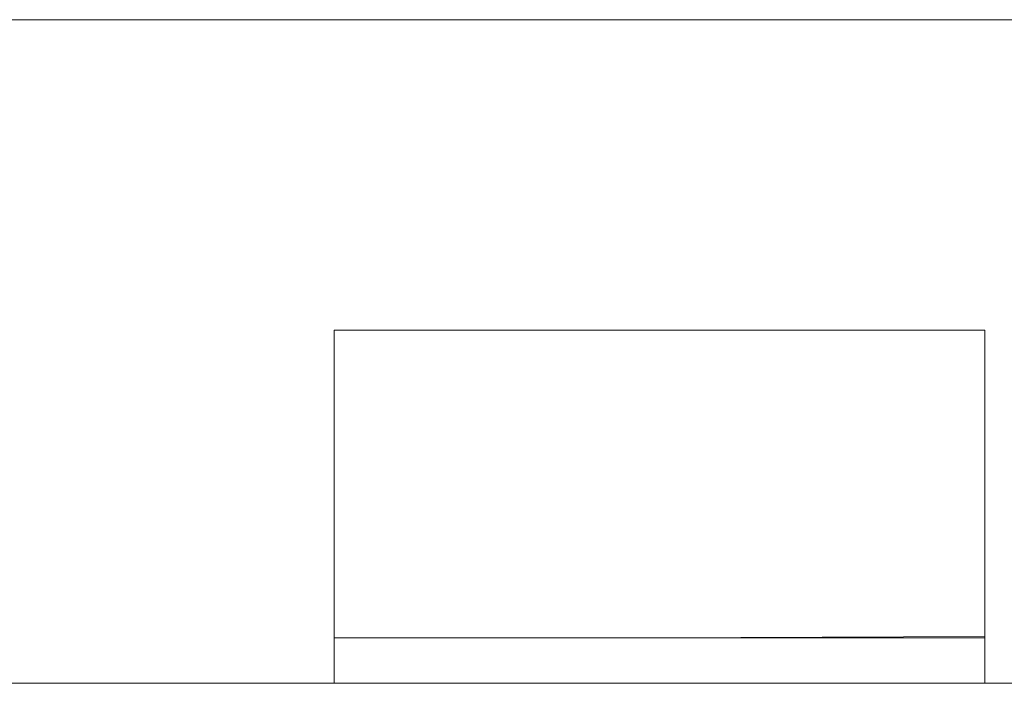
# Model space of a CAD drawing. Header units: millimetres. Extents: x -850 to 154668, y -80343 to 71019.
# Tile 40 of 147: x 41349 to 41425, y 22823 to 22874. Entities that reach past the tile are written whole.
import ezdxf

# ---------------------------------------------------------------- set-up
doc = ezdxf.new("R2010")
doc.units = ezdxf.units.MM
doc.header["$MEASUREMENT"] = 0
doc.layers.add('New_66 Transportvoorzieningen', color=7, linetype='Continuous')

# ---------------------------------------------------------------- blocks, each defined once
blk = doc.blocks.new('#2D lift easy 1462x1520')
at = {"layer": 'New_66 Transportvoorzieningen', "color": 7, "linetype": 'Continuous', "lineweight": 0}
for p, q in [((368.38, 14334.853), (368.38, 12905.853)), ((419.35, 13890.353), (419.35, 13350.353)), ((419.35, 13890.353), (419.35, 13350.353)), ((419.35, 13890.353), (419.35, 13350.353)), ((419.35, 13890.353), (419.35, 13350.353)), ((419.35, 13890.353), (419.35, 13350.353)), ((419.35, 13890.353), (419.35, 13350.353)), ((419.35, 13890.353), (419.35, 13350.353)), ((419.35, 13890.353), (419.35, 13350.353)), ((419.35, 13890.353), (419.35, 13350.353)), ((419.35, 13890.353), (419.35, 13350.353)), ((371.743, 13716.214), (368.38, 13716.214)), ((371.879, 13716.214), (371.743, 13716.214)), ((371.879, 13716.214), (371.925, 13716.214)), ((371.879, 13716.214), (371.879, 13666.214)), ((371.925, 13716.214), (371.973, 13716.214)), ((383.454, 13716.214), (371.973, 13716.214)), ((392.443, 13716.214), (383.454, 13716.214)), ((392.443, 13716.214), (392.513, 13716.214)), ((392.513, 13716.214), (392.613, 13716.214)), ((392.613, 13716.214), (392.692, 13716.214)), ((392.692, 13716.214), (392.773, 13716.214)), ((392.803, 13716.214), (392.773, 13716.214)), ((393.135, 13716.214), (392.803, 13716.214)), ((395.502, 13716.214), (393.135, 13716.214)), ((395.511, 13716.214), (395.502, 13716.214)), ((395.511, 13666.214), (395.511, 13716.214)), ((371.879, 13706.214), (371.879, 13706.214)), ((371.879, 13691.214), (371.879, 13691.214)), ((371.879, 13691.214), (371.973, 13666.214)), ((368.38, 13666.214), (371.743, 13666.214)), ((371.743, 13666.214), (371.879, 13666.214)), ((371.89, 13666.214), (371.879, 13666.214)), ((371.973, 13666.214), (371.89, 13666.214)), ((371.973, 13666.214), (371.99, 13666.214)), ((371.99, 13666.214), (372.008, 13666.214)), ((372.008, 13666.214), (372.027, 13666.214)), ((372.027, 13666.214), (372.046, 13666.214)), ((372.046, 13666.214), (372.065, 13666.214)), ((372.065, 13666.214), (372.084, 13666.214)), ((372.084, 13666.214), (372.104, 13666.214)), ((372.104, 13666.214), (372.124, 13666.214)), ((372.124, 13666.214), (372.145, 13666.214)), ((372.145, 13666.214), (372.166, 13666.214)), ((372.166, 13666.214), (372.187, 13666.214)), ((372.187, 13666.214), (372.208, 13666.214)), ((372.208, 13666.214), (372.23, 13666.214)), ((372.23, 13666.214), (372.252, 13666.214)), ((372.252, 13666.214), (372.274, 13666.214)), ((372.274, 13666.214), (372.297, 13666.214)), ((372.297, 13666.214), (372.319, 13666.214)), ((372.319, 13666.214), (372.342, 13666.214)), ((372.342, 13666.214), (372.365, 13666.214)), ((372.365, 13666.214), (372.388, 13666.214)), ((372.388, 13666.214), (372.412, 13666.214)), ((372.412, 13666.214), (372.436, 13666.214)), ((372.436, 13666.214), (372.459, 13666.214)), ((372.459, 13666.214), (372.483, 13666.214)), ((372.483, 13666.214), (372.508, 13666.214)), ((372.508, 13666.214), (372.532, 13666.214)), ((372.532, 13666.214), (372.556, 13666.214)), ((372.556, 13666.214), (372.581, 13666.214)), ((372.581, 13666.214), (372.606, 13666.214)), ((372.606, 13666.214), (372.63, 13666.214)), ((372.63, 13666.214), (372.655, 13666.214)), ((372.655, 13666.214), (372.68, 13666.214)), ((372.68, 13666.214), (372.705, 13666.214)), ((372.705, 13666.214), (372.73, 13666.214)), ((372.73, 13666.214), (372.756, 13666.214)), ((372.756, 13666.214), (372.781, 13666.214)), ((372.781, 13666.214), (372.806, 13666.214)), ((372.806, 13666.214), (372.832, 13666.214)), ((372.832, 13666.214), (372.857, 13666.214)), ((372.857, 13666.214), (372.883, 13666.214)), ((372.883, 13666.214), (372.908, 13666.214)), ((372.908, 13666.214), (372.934, 13666.214)), ((372.934, 13666.214), (372.959, 13666.214)), ((372.959, 13666.214), (372.985, 13666.214)), ((372.985, 13666.214), (373.011, 13666.214)), ((373.011, 13666.214), (373.036, 13666.214)), ((373.036, 13666.214), (373.062, 13666.214)), ((373.062, 13666.214), (373.087, 13666.214)), ((373.087, 13666.214), (373.113, 13666.214)), ((373.113, 13666.214), (373.138, 13666.214)), ((373.138, 13666.214), (373.164, 13666.214)), ((373.164, 13666.214), (373.189, 13666.214)), ((373.189, 13666.214), (373.215, 13666.214)), ((373.215, 13666.214), (373.24, 13666.214)), ((373.24, 13666.214), (373.266, 13666.214)), ((373.266, 13666.214), (373.291, 13666.214)), ((373.291, 13666.214), (373.316, 13666.214)), ((373.316, 13666.214), (373.342, 13666.214)), ((373.342, 13666.214), (373.367, 13666.214)), ((373.367, 13666.214), (373.392, 13666.214)), ((373.392, 13666.214), (373.417, 13666.214)), ((373.417, 13666.214), (373.442, 13666.214)), ((373.442, 13666.214), (373.467, 13666.214)), ((373.467, 13666.214), (373.492, 13666.214)), ((373.492, 13666.214), (373.516, 13666.214)), ((373.516, 13666.214), (373.541, 13666.214)), ((373.541, 13666.214), (373.566, 13666.214)), ((373.566, 13666.214), (373.59, 13666.214)), ((373.59, 13666.214), (373.615, 13666.214)), ((373.615, 13666.214), (373.639, 13666.214)), ((373.639, 13666.214), (373.663, 13666.214)), ((373.663, 13666.214), (373.688, 13666.214)), ((373.688, 13666.214), (373.712, 13666.214)), ((373.712, 13666.214), (373.736, 13666.214)), ((373.736, 13666.214), (373.76, 13666.214)), ((373.76, 13666.214), (373.783, 13666.214)), ((373.783, 13666.214), (373.807, 13666.214)), ((373.807, 13666.214), (373.831, 13666.214)), ((373.831, 13666.214), (373.855, 13666.214)), ((373.855, 13666.214), (373.878, 13666.214)), ((373.878, 13666.214), (373.902, 13666.214)), ((373.902, 13666.214), (373.925, 13666.214)), ((373.925, 13666.214), (373.949, 13666.214)), ((373.949, 13666.214), (373.972, 13666.214)), ((373.972, 13666.214), (373.995, 13666.214)), ((373.995, 13666.214), (374.018, 13666.214)), ((374.018, 13666.214), (374.042, 13666.214)), ((374.042, 13666.214), (374.065, 13666.214)), ((374.065, 13666.214), (374.088, 13666.214)), ((374.088, 13666.214), (374.111, 13666.214)), ((374.111, 13666.214), (374.134, 13666.214)), ((374.134, 13666.214), (374.157, 13666.214)), ((374.157, 13666.214), (374.18, 13666.214)), ((374.18, 13666.214), (374.203, 13666.214)), ((374.203, 13666.214), (374.226, 13666.214)), ((374.226, 13666.214), (374.25, 13666.214)), ((374.25, 13666.214), (374.273, 13666.214)), ((374.273, 13666.214), (374.296, 13666.214)), ((374.296, 13666.214), (374.319, 13666.214)), ((374.319, 13666.214), (374.342, 13666.214)), ((374.342, 13666.214), (374.366, 13666.214)), ((374.366, 13666.214), (374.389, 13666.214)), ((374.389, 13666.214), (374.413, 13666.214)), ((374.413, 13666.214), (374.436, 13666.214)), ((374.436, 13666.214), (374.46, 13666.214)), ((374.46, 13666.214), (374.483, 13666.214)), ((374.483, 13666.214), (374.507, 13666.214)), ((374.507, 13666.214), (374.531, 13666.214)), ((374.531, 13666.214), (374.555, 13666.214)), ((374.555, 13666.214), (374.579, 13666.214)), ((374.579, 13666.214), (374.603, 13666.214)), ((374.603, 13666.214), (374.627, 13666.214)), ((374.627, 13666.214), (374.652, 13666.214)), ((374.652, 13666.214), (374.676, 13666.214)), ((374.676, 13666.214), (374.701, 13666.214)), ((374.701, 13666.214), (374.725, 13666.214)), ((374.725, 13666.214), (374.75, 13666.214)), ((374.75, 13666.214), (374.774, 13666.214)), ((374.774, 13666.214), (374.799, 13666.214)), ((374.799, 13666.214), (374.824, 13666.214)), ((374.824, 13666.214), (374.849, 13666.214)), ((374.849, 13666.214), (374.874, 13666.214)), ((374.874, 13666.214), (374.899, 13666.214)), ((374.899, 13666.214), (374.924, 13666.214)), ((374.924, 13666.214), (374.949, 13666.214)), ((374.949, 13666.214), (374.974, 13666.214)), ((374.974, 13666.214), (374.999, 13666.214)), ((374.999, 13666.214), (375.024, 13666.214)), ((375.024, 13666.214), (375.049, 13666.214)), ((375.049, 13666.214), (375.073, 13666.214)), ((375.073, 13666.214), (375.098, 13666.214)), ((375.098, 13666.214), (375.123, 13666.214)), ((375.123, 13666.214), (375.148, 13666.214)), ((375.148, 13666.214), (375.173, 13666.214)), ((375.173, 13666.214), (375.197, 13666.214)), ((375.197, 13666.214), (375.222, 13666.214)), ((375.222, 13666.214), (375.246, 13666.214)), ((375.246, 13666.214), (375.271, 13666.214)), ((375.271, 13666.214), (375.295, 13666.214)), ((375.295, 13666.214), (375.319, 13666.214)), ((375.319, 13666.214), (375.343, 13666.214)), ((375.343, 13666.214), (375.367, 13666.214)), ((375.367, 13666.214), (375.391, 13666.214)), ((375.391, 13666.214), (375.415, 13666.214)), ((375.415, 13666.214), (375.438, 13666.214)), ((375.438, 13666.214), (375.462, 13666.214)), ((375.462, 13666.214), (375.485, 13666.214)), ((375.485, 13666.214), (375.508, 13666.214)), ((375.508, 13666.214), (375.532, 13666.214)), ((375.532, 13666.214), (375.555, 13666.214)), ((375.555, 13666.214), (375.578, 13666.214)), ((375.578, 13666.214), (375.6, 13666.214)), ((375.6, 13666.214), (375.623, 13666.214)), ((375.623, 13666.214), (375.646, 13666.214)), ((375.646, 13666.214), (375.668, 13666.214)), ((375.668, 13666.214), (375.691, 13666.214)), ((375.691, 13666.214), (375.713, 13666.214)), ((375.713, 13666.214), (375.735, 13666.214)), ((375.735, 13666.214), (375.758, 13666.214)), ((375.758, 13666.214), (375.78, 13666.214)), ((375.78, 13666.214), (375.802, 13666.214)), ((375.802, 13666.214), (375.824, 13666.214)), ((375.824, 13666.214), (375.847, 13666.214)), ((375.847, 13666.214), (375.869, 13666.214)), ((375.869, 13666.214), (375.891, 13666.214)), ((375.891, 13666.214), (375.913, 13666.214)), ((375.913, 13666.214), (375.935, 13666.214)), ((375.935, 13666.214), (375.958, 13666.214)), ((375.958, 13666.214), (375.98, 13666.214)), ((375.98, 13666.214), (376.003, 13666.214)), ((376.003, 13666.214), (376.025, 13666.214)), ((376.025, 13666.214), (376.048, 13666.214)), ((376.048, 13666.214), (376.07, 13666.214)), ((376.07, 13666.214), (376.093, 13666.214)), ((376.093, 13666.214), (376.116, 13666.214)), ((376.116, 13666.214), (376.139, 13666.214)), ((376.139, 13666.214), (376.162, 13666.214)), ((376.162, 13666.214), (376.185, 13666.214)), ((376.185, 13666.214), (376.208, 13666.214)), ((376.208, 13666.214), (376.232, 13666.214)), ((376.232, 13666.214), (376.255, 13666.214)), ((376.255, 13666.214), (376.279, 13666.214)), ((376.279, 13666.214), (376.302, 13666.214)), ((376.302, 13666.214), (376.326, 13666.214)), ((376.326, 13666.214), (376.35, 13666.214)), ((376.35, 13666.214), (376.374, 13666.214)), ((376.374, 13666.214), (376.398, 13666.214)), ((376.398, 13666.214), (376.422, 13666.214)), ((376.422, 13666.214), (376.446, 13666.214)), ((376.446, 13666.214), (376.47, 13666.214)), ((376.47, 13666.214), (376.494, 13666.214)), ((376.494, 13666.214), (376.519, 13666.214)), ((376.519, 13666.214), (376.543, 13666.214)), ((376.543, 13666.214), (376.567, 13666.214)), ((376.567, 13666.214), (376.592, 13666.214)), ((376.592, 13666.214), (376.616, 13666.214)), ((376.616, 13666.214), (376.64, 13666.214)), ((376.64, 13666.214), (376.665, 13666.214)), ((376.665, 13666.214), (376.689, 13666.214)), ((376.689, 13666.214), (376.713, 13666.214)), ((376.713, 13666.214), (376.737, 13666.214)), ((376.737, 13666.214), (376.761, 13666.214)), ((376.761, 13666.214), (376.786, 13666.214)), ((376.786, 13666.214), (376.81, 13666.214)), ((376.81, 13666.214), (376.834, 13666.214)), ((376.834, 13666.214), (376.857, 13666.214)), ((376.857, 13666.214), (376.881, 13666.214)), ((376.881, 13666.214), (376.905, 13666.214)), ((376.905, 13666.214), (376.928, 13666.214)), ((376.928, 13666.214), (376.952, 13666.214)), ((376.952, 13666.214), (376.975, 13666.214)), ((376.975, 13666.214), (376.998, 13666.214)), ((376.998, 13666.214), (377.022, 13666.214)), ((377.022, 13666.214), (377.045, 13666.214)), ((377.045, 13666.214), (377.068, 13666.214)), ((377.068, 13666.214), (377.09, 13666.214)), ((377.09, 13666.214), (377.113, 13666.214)), ((377.113, 13666.214), (377.136, 13666.214)), ((377.136, 13666.214), (377.158, 13666.214)), ((377.158, 13666.214), (377.181, 13666.214)), ((377.181, 13666.214), (377.203, 13666.214)), ((377.203, 13666.214), (377.226, 13666.214)), ((377.226, 13666.214), (377.248, 13666.214)), ((377.248, 13666.214), (377.27, 13666.214)), ((377.27, 13666.214), (377.292, 13666.214)), ((377.292, 13666.214), (377.314, 13666.214)), ((377.314, 13666.214), (377.336, 13666.214)), ((377.336, 13666.214), (377.358, 13666.214)), ((377.358, 13666.214), (377.38, 13666.214)), ((377.38, 13666.214), (377.402, 13666.214)), ((377.402, 13666.214), (377.424, 13666.214)), ((377.424, 13666.214), (377.446, 13666.214)), ((377.446, 13666.214), (377.468, 13666.214)), ((377.468, 13666.214), (377.49, 13666.214)), ((377.49, 13666.214), (377.512, 13666.214)), ((377.512, 13666.214), (377.534, 13666.214)), ((377.534, 13666.214), (377.556, 13666.214)), ((377.556, 13666.214), (377.578, 13666.214)), ((377.578, 13666.214), (377.601, 13666.214)), ((377.601, 13666.214), (377.623, 13666.214)), ((377.623, 13666.214), (377.645, 13666.214)), ((377.645, 13666.214), (377.668, 13666.214)), ((377.668, 13666.214), (377.69, 13666.214)), ((377.69, 13666.214), (377.713, 13666.214)), ((377.713, 13666.214), (377.736, 13666.214)), ((377.736, 13666.214), (377.759, 13666.214)), ((377.759, 13666.214), (377.782, 13666.214)), ((377.782, 13666.214), (377.805, 13666.214)), ((377.805, 13666.214), (377.828, 13666.214)), ((377.828, 13666.214), (377.851, 13666.214)), ((377.851, 13666.214), (377.874, 13666.214)), ((377.874, 13666.214), (377.898, 13666.214)), ((377.898, 13666.214), (377.921, 13666.214)), ((377.921, 13666.214), (377.945, 13666.214)), ((377.945, 13666.214), (377.968, 13666.214)), ((377.968, 13666.214), (377.992, 13666.214)), ((377.992, 13666.214), (378.016, 13666.214)), ((378.016, 13666.214), (378.039, 13666.214)), ((378.039, 13666.214), (378.063, 13666.214)), ((378.063, 13666.214), (378.087, 13666.214)), ((378.087, 13666.214), (378.111, 13666.214)), ((378.111, 13666.214), (378.135, 13666.214)), ((378.135, 13666.214), (378.159, 13666.214)), ((378.159, 13666.214), (378.183, 13666.214)), ((378.183, 13666.214), (378.207, 13666.214)), ((378.207, 13666.214), (378.23, 13666.214)), ((378.23, 13666.214), (378.254, 13666.214)), ((378.254, 13666.214), (378.278, 13666.214)), ((378.278, 13666.214), (378.302, 13666.214)), ((378.302, 13666.214), (378.326, 13666.214)), ((378.326, 13666.214), (378.349, 13666.214)), ((378.349, 13666.214), (378.373, 13666.214)), ((378.373, 13666.214), (378.397, 13666.214)), ((378.397, 13666.214), (378.42, 13666.214)), ((378.42, 13666.214), (378.444, 13666.214)), ((378.444, 13666.214), (378.467, 13666.214)), ((378.467, 13666.214), (378.49, 13666.214)), ((378.49, 13666.214), (378.514, 13666.214)), ((378.514, 13666.214), (378.537, 13666.214)), ((378.537, 13666.214), (378.56, 13666.214)), ((378.56, 13666.214), (378.583, 13666.214)), ((378.583, 13666.214), (378.606, 13666.214)), ((378.606, 13666.214), (378.628, 13666.214)), ((378.628, 13666.214), (378.651, 13666.214)), ((378.651, 13666.214), (378.674, 13666.214)), ((378.674, 13666.214), (378.696, 13666.214)), ((378.696, 13666.214), (378.718, 13666.214)), ((378.718, 13666.214), (378.741, 13666.214)), ((378.741, 13666.214), (378.763, 13666.214)), ((378.763, 13666.214), (378.785, 13666.214)), ((378.785, 13666.214), (378.807, 13666.214)), ((378.807, 13666.214), (378.829, 13666.214)), ((378.829, 13666.214), (378.851, 13666.214)), ((378.851, 13666.214), (378.873, 13666.214)), ((378.873, 13666.214), (378.895, 13666.214)), ((378.895, 13666.214), (378.917, 13666.214)), ((378.917, 13666.214), (378.939, 13666.214)), ((378.939, 13666.214), (378.96, 13666.214)), ((378.96, 13666.214), (378.982, 13666.214)), ((378.982, 13666.214), (379.004, 13666.214)), ((379.004, 13666.214), (379.025, 13666.214)), ((379.025, 13666.214), (379.047, 13666.214)), ((379.047, 13666.214), (379.069, 13666.214)), ((379.069, 13666.214), (379.09, 13666.214)), ((379.09, 13666.214), (379.112, 13666.214)), ((379.112, 13666.214), (379.133, 13666.214)), ((379.133, 13666.214), (379.155, 13666.214)), ((379.155, 13666.214), (379.177, 13666.214)), ((379.177, 13666.214), (379.199, 13666.214)), ((379.199, 13666.214), (379.22, 13666.214)), ((379.22, 13666.214), (379.242, 13666.214)), ((379.242, 13666.214), (379.264, 13666.214)), ((379.264, 13666.214), (379.286, 13666.214)), ((379.286, 13666.214), (379.307, 13666.214)), ((379.307, 13666.214), (379.329, 13666.214)), ((379.329, 13666.214), (379.351, 13666.214)), ((379.351, 13666.214), (379.373, 13666.214)), ((379.373, 13666.214), (379.395, 13666.214)), ((379.395, 13666.214), (379.417, 13666.214)), ((379.417, 13666.214), (379.439, 13666.214)), ((379.439, 13666.214), (379.461, 13666.214)), ((379.461, 13666.214), (379.483, 13666.214)), ((379.483, 13666.214), (379.506, 13666.214)), ((379.506, 13666.214), (379.528, 13666.214)), ((379.528, 13666.214), (379.55, 13666.214)), ((379.55, 13666.214), (379.572, 13666.214)), ((379.572, 13666.214), (379.594, 13666.214)), ((379.594, 13666.214), (379.617, 13666.214)), ((379.617, 13666.214), (379.639, 13666.214)), ((379.639, 13666.214), (379.661, 13666.214)), ((379.661, 13666.214), (379.684, 13666.214)), ((379.684, 13666.214), (379.706, 13666.214)), ((379.706, 13666.214), (379.728, 13666.214)), ((379.728, 13666.214), (379.751, 13666.214)), ((379.751, 13666.214), (379.773, 13666.214)), ((379.773, 13666.214), (379.795, 13666.214)), ((379.795, 13666.214), (379.818, 13666.214)), ((379.818, 13666.214), (379.84, 13666.214)), ((379.84, 13666.214), (379.862, 13666.214)), ((379.862, 13666.214), (379.885, 13666.214)), ((379.885, 13666.214), (379.907, 13666.214)), ((379.907, 13666.214), (379.929, 13666.214)), ((379.929, 13666.214), (379.952, 13666.214)), ((379.952, 13666.214), (379.974, 13666.214)), ((379.974, 13666.214), (379.996, 13666.214)), ((379.996, 13666.214), (380.018, 13666.214)), ((380.018, 13666.214), (380.04, 13666.214)), ((380.04, 13666.214), (380.062, 13666.214)), ((380.062, 13666.214), (380.084, 13666.214)), ((380.084, 13666.214), (380.106, 13666.214)), ((380.106, 13666.214), (380.129, 13666.214)), ((380.129, 13666.214), (380.15, 13666.214)), ((380.15, 13666.214), (380.172, 13666.214)), ((380.172, 13666.214), (380.194, 13666.214)), ((380.194, 13666.214), (380.216, 13666.214)), ((380.216, 13666.214), (380.238, 13666.214)), ((380.238, 13666.214), (380.26, 13666.214)), ((380.26, 13666.214), (380.282, 13666.214)), ((380.282, 13666.214), (380.303, 13666.214)), ((380.303, 13666.214), (380.325, 13666.214)), ((380.325, 13666.214), (380.347, 13666.214)), ((380.347, 13666.214), (380.368, 13666.214)), ((380.368, 13666.214), (380.39, 13666.214)), ((380.39, 13666.214), (380.412, 13666.214)), ((380.412, 13666.214), (380.433, 13666.214)), ((380.433, 13666.214), (380.455, 13666.214)), ((380.455, 13666.214), (380.476, 13666.214)), ((380.476, 13666.214), (380.498, 13666.214)), ((380.498, 13666.214), (380.519, 13666.214)), ((380.519, 13666.214), (380.541, 13666.214)), ((380.541, 13666.214), (380.562, 13666.214)), ((380.562, 13666.214), (380.583, 13666.214)), ((380.583, 13666.214), (380.605, 13666.214)), ((380.605, 13666.214), (380.626, 13666.214)), ((380.626, 13666.214), (380.647, 13666.214)), ((380.647, 13666.214), (380.669, 13666.214)), ((380.669, 13666.214), (380.69, 13666.214)), ((380.69, 13666.214), (380.711, 13666.214)), ((380.711, 13666.214), (380.732, 13666.214)), ((380.732, 13666.214), (380.754, 13666.214)), ((380.754, 13666.214), (380.775, 13666.214)), ((380.775, 13666.214), (380.796, 13666.214)), ((380.796, 13666.214), (380.817, 13666.214)), ((380.817, 13666.214), (380.838, 13666.214)), ((380.838, 13666.214), (380.859, 13666.214)), ((380.859, 13666.214), (380.881, 13666.214)), ((380.881, 13666.214), (380.902, 13666.214)), ((380.902, 13666.214), (380.923, 13666.214)), ((380.923, 13666.214), (380.944, 13666.214)), ((380.944, 13666.214), (380.965, 13666.214)), ((380.965, 13666.214), (380.986, 13666.214)), ((380.986, 13666.214), (381.007, 13666.214)), ((381.007, 13666.214), (381.028, 13666.214)), ((381.028, 13666.214), (381.049, 13666.214)), ((381.049, 13666.214), (381.07, 13666.214)), ((381.07, 13666.214), (381.092, 13666.214)), ((381.092, 13666.214), (381.113, 13666.214)), ((381.113, 13666.214), (381.134, 13666.214)), ((381.134, 13666.214), (381.155, 13666.214)), ((381.155, 13666.214), (381.176, 13666.214)), ((381.176, 13666.214), (381.197, 13666.214)), ((381.197, 13666.214), (381.218, 13666.214)), ((381.218, 13666.214), (381.239, 13666.214)), ((381.239, 13666.214), (381.26, 13666.214)), ((381.26, 13666.214), (381.281, 13666.214)), ((381.281, 13666.214), (381.302, 13666.214)), ((381.302, 13666.214), (381.323, 13666.214)), ((381.323, 13666.214), (381.344, 13666.214)), ((381.344, 13666.214), (381.365, 13666.214)), ((381.365, 13666.214), (381.386, 13666.214)), ((381.386, 13666.214), (381.407, 13666.214)), ((381.407, 13666.214), (381.428, 13666.214)), ((381.428, 13666.214), (381.449, 13666.214)), ((381.449, 13666.214), (381.47, 13666.214)), ((381.47, 13666.214), (381.492, 13666.214)), ((381.492, 13666.214), (381.513, 13666.214)), ((381.513, 13666.214), (381.534, 13666.214)), ((381.534, 13666.214), (381.555, 13666.214)), ((381.555, 13666.214), (381.576, 13666.214)), ((381.576, 13666.214), (381.597, 13666.214)), ((381.597, 13666.214), (381.618, 13666.214)), ((381.618, 13666.214), (381.639, 13666.214)), ((381.639, 13666.214), (381.66, 13666.214)), ((381.66, 13666.214), (381.681, 13666.214)), ((381.681, 13666.214), (381.702, 13666.214)), ((381.702, 13666.214), (381.723, 13666.214)), ((381.723, 13666.214), (381.744, 13666.214)), ((381.744, 13666.214), (381.765, 13666.214)), ((381.765, 13666.214), (381.786, 13666.214)), ((381.786, 13666.214), (381.807, 13666.214)), ((381.807, 13666.214), (381.828, 13666.214)), ((381.828, 13666.214), (381.849, 13666.214)), ((381.849, 13666.214), (381.87, 13666.214)), ((381.87, 13666.214), (381.891, 13666.214)), ((381.891, 13666.214), (381.912, 13666.214)), ((381.912, 13666.214), (381.933, 13666.214)), ((381.933, 13666.214), (381.954, 13666.214)), ((381.954, 13666.214), (381.975, 13666.214)), ((381.975, 13666.214), (381.996, 13666.214)), ((381.996, 13666.214), (382.017, 13666.214)), ((382.017, 13666.214), (382.038, 13666.214)), ((382.038, 13666.214), (382.059, 13666.214)), ((382.059, 13666.214), (382.08, 13666.214)), ((382.08, 13666.214), (382.1, 13666.214)), ((382.1, 13666.214), (382.121, 13666.214)), ((382.121, 13666.214), (382.142, 13666.214)), ((382.142, 13666.214), (382.163, 13666.214)), ((382.163, 13666.214), (382.184, 13666.214)), ((382.184, 13666.214), (382.205, 13666.214)), ((382.205, 13666.214), (382.225, 13666.214)), ((382.225, 13666.214), (382.246, 13666.214)), ((382.246, 13666.214), (382.267, 13666.214)), ((382.267, 13666.214), (382.288, 13666.214)), ((382.288, 13666.214), (382.309, 13666.214)), ((382.309, 13666.214), (382.329, 13666.214)), ((382.329, 13666.214), (382.35, 13666.214)), ((382.35, 13666.214), (382.371, 13666.214)), ((382.371, 13666.214), (382.392, 13666.214)), ((382.392, 13666.214), (382.413, 13666.214)), ((382.413, 13666.214), (382.433, 13666.214)), ((382.433, 13666.214), (382.454, 13666.214)), ((382.454, 13666.214), (382.475, 13666.214)), ((382.475, 13666.214), (382.496, 13666.214)), ((382.496, 13666.214), (382.516, 13666.214)), ((382.516, 13666.214), (382.537, 13666.214)), ((382.537, 13666.214), (382.558, 13666.214)), ((382.558, 13666.214), (382.579, 13666.214)), ((382.579, 13666.214), (382.6, 13666.214)), ((382.6, 13666.214), (382.621, 13666.214)), ((382.621, 13666.214), (382.641, 13666.214)), ((382.641, 13666.214), (382.662, 13666.214)), ((382.662, 13666.214), (382.683, 13666.214)), ((382.683, 13666.214), (382.704, 13666.214)), ((382.704, 13666.214), (382.725, 13666.214)), ((382.725, 13666.214), (382.746, 13666.214)), ((382.746, 13666.214), (382.767, 13666.214)), ((382.767, 13666.214), (382.788, 13666.214)), ((382.788, 13666.214), (382.809, 13666.214)), ((382.809, 13666.214), (382.83, 13666.214)), ((382.83, 13666.214), (382.851, 13666.214)), ((382.851, 13666.214), (382.872, 13666.214)), ((382.872, 13666.214), (382.893, 13666.214)), ((382.893, 13666.214), (382.914, 13666.214)), ((382.914, 13666.214), (382.935, 13666.214)), ((382.935, 13666.214), (382.956, 13666.214)), ((382.956, 13666.214), (382.977, 13666.214)), ((382.977, 13666.214), (382.998, 13666.214)), ((382.998, 13666.214), (383.019, 13666.214)), ((383.019, 13666.214), (383.04, 13666.214)), ((383.04, 13666.214), (383.061, 13666.214)), ((383.061, 13666.214), (383.082, 13666.214)), ((383.082, 13666.214), (383.103, 13666.214)), ((383.103, 13666.214), (383.124, 13666.214)), ((383.124, 13666.214), (383.145, 13666.214)), ((383.145, 13666.214), (383.166, 13666.214)), ((383.166, 13666.214), (383.187, 13666.214)), ((383.187, 13666.214), (383.208, 13666.214)), ((383.208, 13666.214), (383.229, 13666.214)), ((383.229, 13666.214), (383.25, 13666.214)), ((383.25, 13666.214), (383.271, 13666.214)), ((383.271, 13666.214), (383.291, 13666.214)), ((383.291, 13666.214), (383.312, 13666.214)), ((383.312, 13666.214), (383.333, 13666.214)), ((383.333, 13666.214), (383.354, 13666.214)), ((383.354, 13666.214), (383.374, 13666.214)), ((383.374, 13666.214), (383.395, 13666.214)), ((383.395, 13666.214), (383.416, 13666.214)), ((383.416, 13666.214), (383.436, 13666.214)), ((383.436, 13666.214), (383.457, 13666.214)), ((383.457, 13666.214), (383.477, 13666.214)), ((383.477, 13666.214), (383.498, 13666.214)), ((383.498, 13666.214), (383.518, 13666.214)), ((383.518, 13666.214), (383.539, 13666.214)), ((383.539, 13666.214), (383.559, 13666.214)), ((383.559, 13666.214), (383.579, 13666.214)), ((383.579, 13666.214), (383.6, 13666.214)), ((383.6, 13666.214), (383.62, 13666.214)), ((383.62, 13666.214), (383.64, 13666.214)), ((383.64, 13666.214), (383.66, 13666.214)), ((383.66, 13666.214), (383.68, 13666.214)), ((383.68, 13666.214), (383.7, 13666.214)), ((383.7, 13666.214), (383.72, 13666.214)), ((383.72, 13666.214), (383.74, 13666.214)), ((383.74, 13666.214), (383.76, 13666.214)), ((383.76, 13666.214), (383.78, 13666.214)), ((383.78, 13666.214), (383.8, 13666.214)), ((383.8, 13666.214), (383.82, 13666.214)), ((383.82, 13666.214), (383.839, 13666.214)), ((383.839, 13666.214), (383.859, 13666.214)), ((383.859, 13666.214), (383.879, 13666.214)), ((383.879, 13666.214), (383.899, 13666.214)), ((383.899, 13666.214), (383.918, 13666.214)), ((383.918, 13666.214), (383.938, 13666.214)), ((383.938, 13666.214), (383.958, 13666.214)), ((383.958, 13666.214), (383.977, 13666.214)), ((383.977, 13666.214), (383.997, 13666.214)), ((383.997, 13666.214), (384.017, 13666.214)), ((384.017, 13666.214), (384.036, 13666.214)), ((384.036, 13666.214), (384.056, 13666.214)), ((384.056, 13666.214), (384.075, 13666.214)), ((384.075, 13666.214), (384.095, 13666.214)), ((384.095, 13666.214), (384.115, 13666.214)), ((384.115, 13666.214), (384.134, 13666.214)), ((384.134, 13666.214), (384.154, 13666.214)), ((384.154, 13666.214), (384.174, 13666.214)), ((384.174, 13666.214), (384.193, 13666.214)), ((384.193, 13666.214), (384.213, 13666.214)), ((384.213, 13666.214), (384.233, 13666.214)), ((384.233, 13666.214), (384.252, 13666.214)), ((384.252, 13666.214), (384.272, 13666.214)), ((384.272, 13666.214), (384.292, 13666.214)), ((384.292, 13666.214), (384.312, 13666.214)), ((384.312, 13666.214), (384.331, 13666.214)), ((384.331, 13666.214), (384.351, 13666.214)), ((384.351, 13666.214), (384.371, 13666.214)), ((384.371, 13666.214), (384.391, 13666.214)), ((384.391, 13666.214), (384.41, 13666.214)), ((384.41, 13666.214), (384.43, 13666.214)), ((384.43, 13666.214), (384.45, 13666.214)), ((384.45, 13666.214), (384.47, 13666.214)), ((384.47, 13666.214), (384.49, 13666.214)), ((384.49, 13666.214), (384.509, 13666.214)), ((384.509, 13666.214), (384.529, 13666.214)), ((384.529, 13666.214), (384.549, 13666.214)), ((384.549, 13666.214), (384.569, 13666.214)), ((384.569, 13666.214), (384.588, 13666.214)), ((384.588, 13666.214), (384.608, 13666.214)), ((384.608, 13666.214), (384.628, 13666.214)), ((384.628, 13666.214), (384.648, 13666.214)), ((384.648, 13666.214), (384.668, 13666.214)), ((384.668, 13666.214), (384.687, 13666.214)), ((384.687, 13666.214), (384.707, 13666.214)), ((384.707, 13666.214), (384.727, 13666.214)), ((384.727, 13666.214), (384.747, 13666.214)), ((384.747, 13666.214), (384.766, 13666.214)), ((384.766, 13666.214), (384.786, 13666.214)), ((384.786, 13666.214), (384.806, 13666.214)), ((384.806, 13666.214), (384.825, 13666.214)), ((384.825, 13666.214), (384.845, 13666.214)), ((384.845, 13666.214), (384.864, 13666.214)), ((384.864, 13666.214), (384.884, 13666.214)), ((384.884, 13666.214), (384.904, 13666.214)), ((384.904, 13666.214), (384.923, 13666.214)), ((384.923, 13666.214), (384.943, 13666.214)), ((384.943, 13666.214), (384.962, 13666.214)), ((384.962, 13666.214), (384.982, 13666.214)), ((384.982, 13666.214), (385.001, 13666.214)), ((385.001, 13666.214), (385.021, 13666.214)), ((385.021, 13666.214), (385.04, 13666.214)), ((385.04, 13666.214), (385.06, 13666.214)), ((385.06, 13666.214), (385.079, 13666.214)), ((385.079, 13666.214), (385.099, 13666.214)), ((385.099, 13666.214), (385.118, 13666.214)), ((385.118, 13666.214), (385.137, 13666.214)), ((385.137, 13666.214), (385.157, 13666.214)), ((385.157, 13666.214), (385.176, 13666.214)), ((385.176, 13666.214), (385.196, 13666.214)), ((385.196, 13666.214), (385.215, 13666.214)), ((385.215, 13666.214), (385.234, 13666.214)), ((385.234, 13666.214), (385.254, 13666.214)), ((385.254, 13666.214), (385.273, 13666.214)), ((385.273, 13666.214), (385.292, 13666.214)), ((385.292, 13666.214), (385.312, 13666.214)), ((385.312, 13666.214), (385.331, 13666.214)), ((385.331, 13666.214), (385.351, 13666.214)), ((385.351, 13666.214), (385.37, 13666.214)), ((385.37, 13666.214), (385.389, 13666.214)), ((385.389, 13666.214), (385.409, 13666.214)), ((385.409, 13666.214), (385.428, 13666.214)), ((385.428, 13666.214), (385.447, 13666.214)), ((385.447, 13666.214), (385.467, 13666.214)), ((385.467, 13666.214), (385.486, 13666.214)), ((385.486, 13666.214), (385.505, 13666.214)), ((385.505, 13666.214), (385.525, 13666.214)), ((385.525, 13666.214), (385.544, 13666.214)), ((385.544, 13666.214), (385.564, 13666.214)), ((385.564, 13666.214), (385.583, 13666.214)), ((385.583, 13666.214), (385.602, 13666.214)), ((385.602, 13666.214), (385.622, 13666.214)), ((385.622, 13666.214), (385.641, 13666.214)), ((385.641, 13666.214), (385.661, 13666.214)), ((385.661, 13666.214), (385.68, 13666.214)), ((385.68, 13666.214), (385.699, 13666.214)), ((385.699, 13666.214), (385.719, 13666.214)), ((385.719, 13666.214), (385.738, 13666.214)), ((385.738, 13666.214), (385.758, 13666.214)), ((385.758, 13666.214), (385.777, 13666.214)), ((385.777, 13666.214), (385.796, 13666.214)), ((385.796, 13666.214), (385.816, 13666.214)), ((385.816, 13666.214), (385.835, 13666.214)), ((385.835, 13666.214), (385.854, 13666.214)), ((385.854, 13666.214), (385.874, 13666.214)), ((385.874, 13666.214), (385.893, 13666.214)), ((385.893, 13666.214), (385.912, 13666.214)), ((385.912, 13666.214), (385.932, 13666.214)), ((385.932, 13666.214), (385.951, 13666.214)), ((385.951, 13666.214), (385.97, 13666.214)), ((385.97, 13666.214), (385.99, 13666.214)), ((385.99, 13666.214), (386.009, 13666.214)), ((386.009, 13666.214), (386.028, 13666.214)), ((386.028, 13666.214), (386.047, 13666.214)), ((386.047, 13666.214), (386.066, 13666.214)), ((386.066, 13666.214), (386.085, 13666.214)), ((386.085, 13666.214), (386.105, 13666.214)), ((386.105, 13666.214), (386.124, 13666.214)), ((386.124, 13666.214), (386.143, 13666.214)), ((386.143, 13666.214), (386.162, 13666.214)), ((386.162, 13666.214), (386.181, 13666.214)), ((386.181, 13666.214), (386.2, 13666.214)), ((386.2, 13666.214), (386.219, 13666.214)), ((386.219, 13666.214), (386.238, 13666.214)), ((386.238, 13666.214), (386.257, 13666.214)), ((386.257, 13666.214), (386.276, 13666.214)), ((386.276, 13666.214), (386.294, 13666.214)), ((386.294, 13666.214), (386.313, 13666.214)), ((386.313, 13666.214), (386.332, 13666.214)), ((386.332, 13666.214), (386.351, 13666.214)), ((386.351, 13666.214), (386.37, 13666.214)), ((386.37, 13666.214), (386.388, 13666.214)), ((386.388, 13666.214), (386.407, 13666.214)), ((386.407, 13666.214), (386.426, 13666.214)), ((386.426, 13666.214), (386.445, 13666.214)), ((386.445, 13666.214), (386.463, 13666.214)), ((386.463, 13666.214), (386.482, 13666.214)), ((386.482, 13666.214), (386.501, 13666.214)), ((386.501, 13666.214), (386.519, 13666.214)), ((386.519, 13666.214), (386.538, 13666.214)), ((386.538, 13666.214), (386.556, 13666.214)), ((386.556, 13666.214), (386.575, 13666.214)), ((386.575, 13666.214), (386.594, 13666.214)), ((386.594, 13666.214), (386.612, 13666.214)), ((386.612, 13666.214), (386.631, 13666.214)), ((386.631, 13666.214), (386.649, 13666.214)), ((386.649, 13666.214), (386.668, 13666.214)), ((386.668, 13666.214), (386.686, 13666.214)), ((386.686, 13666.214), (386.705, 13666.214)), ((386.705, 13666.214), (386.723, 13666.214)), ((386.723, 13666.214), (386.742, 13666.214)), ((386.742, 13666.214), (386.761, 13666.214)), ((386.761, 13666.214), (386.779, 13666.214)), ((386.779, 13666.214), (386.798, 13666.214)), ((386.798, 13666.214), (386.816, 13666.214)), ((386.816, 13666.214), (386.835, 13666.214)), ((386.835, 13666.214), (386.853, 13666.214)), ((386.853, 13666.214), (386.872, 13666.214)), ((386.872, 13666.214), (386.89, 13666.214)), ((386.89, 13666.214), (386.909, 13666.214)), ((386.909, 13666.214), (386.927, 13666.214)), ((386.927, 13666.214), (386.946, 13666.214)), ((386.946, 13666.214), (386.964, 13666.214)), ((386.964, 13666.214), (386.983, 13666.214)), ((386.983, 13666.214), (387.001, 13666.214)), ((387.001, 13666.214), (387.02, 13666.214)), ((387.02, 13666.214), (387.038, 13666.214)), ((387.038, 13666.214), (387.056, 13666.214)), ((387.056, 13666.214), (387.075, 13666.214)), ((387.075, 13666.214), (387.093, 13666.214)), ((387.093, 13666.214), (387.112, 13666.214)), ((387.112, 13666.214), (387.13, 13666.214)), ((387.13, 13666.214), (387.148, 13666.214)), ((387.148, 13666.214), (387.167, 13666.214)), ((387.167, 13666.214), (387.185, 13666.214)), ((387.185, 13666.214), (387.203, 13666.214)), ((387.203, 13666.214), (387.222, 13666.214)), ((387.222, 13666.214), (387.24, 13666.214)), ((387.24, 13666.214), (387.258, 13666.214)), ((387.258, 13666.214), (387.276, 13666.214)), ((387.276, 13666.214), (387.294, 13666.214)), ((387.294, 13666.214), (387.313, 13666.214)), ((387.313, 13666.214), (387.331, 13666.214)), ((387.331, 13666.214), (387.349, 13666.214)), ((387.349, 13666.214), (387.367, 13666.214)), ((387.367, 13666.214), (387.385, 13666.214)), ((387.385, 13666.214), (387.403, 13666.214)), ((387.403, 13666.214), (387.421, 13666.214)), ((387.421, 13666.214), (387.439, 13666.214)), ((387.439, 13666.214), (387.457, 13666.214)), ((387.457, 13666.214), (387.475, 13666.214)), ((387.475, 13666.214), (387.492, 13666.214)), ((387.492, 13666.214), (387.51, 13666.214)), ((387.51, 13666.214), (387.528, 13666.214)), ((387.528, 13666.214), (387.546, 13666.214)), ((387.546, 13666.214), (387.564, 13666.214)), ((387.564, 13666.214), (387.581, 13666.214)), ((387.581, 13666.214), (387.599, 13666.214)), ((387.599, 13666.214), (387.617, 13666.214)), ((387.617, 13666.214), (387.635, 13666.214)), ((387.635, 13666.214), (387.652, 13666.214)), ((387.652, 13666.214), (387.67, 13666.214)), ((387.67, 13666.214), (387.688, 13666.214)), ((387.688, 13666.214), (387.705, 13666.214)), ((387.705, 13666.214), (387.723, 13666.214)), ((387.723, 13666.214), (387.741, 13666.214)), ((387.741, 13666.214), (387.758, 13666.214)), ((387.758, 13666.214), (387.776, 13666.214)), ((387.776, 13666.214), (387.793, 13666.214)), ((387.793, 13666.214), (387.811, 13666.214)), ((387.811, 13666.214), (387.829, 13666.214)), ((387.829, 13666.214), (387.846, 13666.214)), ((387.846, 13666.214), (387.864, 13666.214)), ((387.864, 13666.214), (387.882, 13666.214)), ((387.882, 13666.214), (387.899, 13666.214)), ((387.899, 13666.214), (387.917, 13666.214)), ((387.917, 13666.214), (387.935, 13666.214)), ((387.935, 13666.214), (387.952, 13666.214)), ((387.952, 13666.214), (387.97, 13666.214)), ((387.97, 13666.214), (387.988, 13666.214)), ((387.988, 13666.214), (388.006, 13666.214)), ((388.006, 13666.214), (388.023, 13666.214)), ((388.023, 13666.214), (388.041, 13666.214)), ((388.041, 13666.214), (388.059, 13666.214)), ((388.059, 13666.214), (388.077, 13666.214)), ((388.077, 13666.214), (388.095, 13666.214)), ((388.095, 13666.214), (388.112, 13666.214)), ((388.112, 13666.214), (388.13, 13666.214)), ((388.13, 13666.214), (388.148, 13666.214)), ((388.148, 13666.214), (388.166, 13666.214)), ((388.166, 13666.214), (388.184, 13666.214)), ((388.184, 13666.214), (388.202, 13666.214)), ((388.202, 13666.214), (388.22, 13666.214)), ((388.22, 13666.214), (388.237, 13666.214)), ((388.237, 13666.214), (388.255, 13666.214)), ((388.255, 13666.214), (388.273, 13666.214)), ((388.273, 13666.214), (388.291, 13666.214)), ((388.291, 13666.214), (388.309, 13666.214)), ((388.309, 13666.214), (388.327, 13666.214)), ((388.327, 13666.214), (388.345, 13666.214)), ((388.345, 13666.214), (388.363, 13666.214)), ((388.363, 13666.214), (388.38, 13666.214)), ((388.38, 13666.214), (388.398, 13666.214)), ((388.398, 13666.214), (388.416, 13666.214)), ((388.416, 13666.214), (388.434, 13666.214)), ((388.434, 13666.214), (388.452, 13666.214)), ((388.452, 13666.214), (388.469, 13666.214)), ((388.469, 13666.214), (388.487, 13666.214)), ((388.487, 13666.214), (388.505, 13666.214)), ((388.505, 13666.214), (388.522, 13666.214)), ((388.522, 13666.214), (388.54, 13666.214)), ((388.54, 13666.214), (388.558, 13666.214)), ((388.558, 13666.214), (388.575, 13666.214)), ((388.575, 13666.214), (388.593, 13666.214)), ((388.593, 13666.214), (388.61, 13666.214)), ((388.61, 13666.214), (388.628, 13666.214)), ((388.628, 13666.214), (388.645, 13666.214)), ((388.645, 13666.214), (388.662, 13666.214)), ((388.662, 13666.214), (388.68, 13666.214)), ((388.68, 13666.214), (388.697, 13666.214)), ((388.697, 13666.214), (388.714, 13666.214)), ((388.714, 13666.214), (388.732, 13666.214)), ((388.732, 13666.214), (388.749, 13666.214)), ((388.749, 13666.214), (388.766, 13666.214)), ((388.766, 13666.214), (388.783, 13666.214)), ((388.783, 13666.214), (388.801, 13666.214)), ((388.801, 13666.214), (388.818, 13666.214)), ((388.818, 13666.214), (388.835, 13666.214)), ((388.835, 13666.214), (388.852, 13666.214)), ((388.852, 13666.214), (388.869, 13666.214)), ((388.869, 13666.214), (388.886, 13666.214)), ((388.886, 13666.214), (388.903, 13666.214)), ((388.903, 13666.214), (388.92, 13666.214)), ((388.92, 13666.214), (388.937, 13666.214)), ((388.937, 13666.214), (388.954, 13666.214)), ((388.954, 13666.214), (388.971, 13666.214)), ((388.971, 13666.214), (388.987, 13666.214)), ((388.987, 13666.214), (389.004, 13666.214)), ((389.004, 13666.214), (389.021, 13666.214)), ((389.021, 13666.214), (389.038, 13666.214)), ((389.038, 13666.214), (389.055, 13666.214)), ((389.055, 13666.214), (389.072, 13666.214)), ((389.072, 13666.214), (389.089, 13666.214)), ((389.089, 13666.214), (389.105, 13666.214)), ((389.105, 13666.214), (389.122, 13666.214)), ((389.122, 13666.214), (389.139, 13666.214)), ((389.139, 13666.214), (389.156, 13666.214)), ((389.156, 13666.214), (389.173, 13666.214)), ((389.173, 13666.214), (389.19, 13666.214)), ((389.19, 13666.214), (389.206, 13666.214)), ((389.206, 13666.214), (389.223, 13666.214)), ((389.223, 13666.214), (389.24, 13666.214)), ((389.24, 13666.214), (389.257, 13666.214)), ((389.257, 13666.214), (389.274, 13666.214)), ((389.274, 13666.214), (389.291, 13666.214)), ((389.291, 13666.214), (389.307, 13666.214)), ((389.307, 13666.214), (389.324, 13666.214)), ((389.324, 13666.214), (389.341, 13666.214)), ((389.341, 13666.214), (389.358, 13666.214)), ((389.358, 13666.214), (389.375, 13666.214)), ((389.375, 13666.214), (389.392, 13666.214)), ((389.392, 13666.214), (389.408, 13666.214)), ((389.408, 13666.214), (389.425, 13666.214)), ((389.425, 13666.214), (389.442, 13666.214)), ((389.442, 13666.214), (389.459, 13666.214)), ((389.459, 13666.214), (389.476, 13666.214)), ((389.476, 13666.214), (389.492, 13666.214)), ((389.492, 13666.214), (389.509, 13666.214)), ((389.509, 13666.214), (389.526, 13666.214)), ((389.526, 13666.214), (389.543, 13666.214)), ((389.543, 13666.214), (389.559, 13666.214)), ((389.559, 13666.214), (389.576, 13666.214)), ((389.576, 13666.214), (389.593, 13666.214)), ((389.593, 13666.214), (389.609, 13666.214)), ((389.609, 13666.214), (389.626, 13666.214)), ((389.626, 13666.214), (389.643, 13666.214)), ((389.643, 13666.214), (389.659, 13666.214)), ((389.659, 13666.214), (389.676, 13666.214)), ((389.676, 13666.214), (389.692, 13666.214)), ((389.692, 13666.214), (389.709, 13666.214)), ((389.709, 13666.214), (389.725, 13666.214)), ((389.725, 13666.214), (389.742, 13666.214)), ((389.742, 13666.214), (389.758, 13666.214)), ((389.758, 13666.214), (389.775, 13666.214)), ((389.775, 13666.214), (389.791, 13666.214)), ((389.791, 13666.214), (389.807, 13666.214)), ((389.807, 13666.214), (389.824, 13666.214)), ((389.824, 13666.214), (389.84, 13666.214)), ((389.84, 13666.214), (389.856, 13666.214)), ((389.856, 13666.214), (389.872, 13666.214)), ((389.872, 13666.214), (389.889, 13666.214)), ((389.889, 13666.214), (389.905, 13666.214)), ((389.905, 13666.214), (389.921, 13666.214)), ((389.921, 13666.214), (389.937, 13666.214)), ((389.937, 13666.214), (389.953, 13666.214)), ((389.953, 13666.214), (389.969, 13666.214)), ((389.969, 13666.214), (389.985, 13666.214)), ((389.985, 13666.214), (390.002, 13666.214)), ((390.002, 13666.214), (390.018, 13666.214)), ((390.018, 13666.214), (390.034, 13666.214)), ((390.034, 13666.214), (390.05, 13666.214)), ((390.05, 13666.214), (390.066, 13666.214)), ((390.066, 13666.214), (390.082, 13666.214)), ((390.082, 13666.214), (390.097, 13666.214)), ((390.097, 13666.214), (390.113, 13666.214)), ((390.113, 13666.214), (390.129, 13666.214)), ((390.129, 13666.214), (390.145, 13666.214)), ((390.145, 13666.214), (390.161, 13666.214)), ((390.161, 13666.214), (390.177, 13666.214)), ((390.177, 13666.214), (390.193, 13666.214)), ((390.193, 13666.214), (390.209, 13666.214)), ((390.209, 13666.214), (390.225, 13666.214)), ((390.225, 13666.214), (390.241, 13666.214)), ((390.241, 13666.214), (390.257, 13666.214)), ((390.257, 13666.214), (390.272, 13666.214)), ((390.272, 13666.214), (390.288, 13666.214)), ((390.288, 13666.214), (390.304, 13666.214)), ((390.304, 13666.214), (390.32, 13666.214)), ((390.32, 13666.214), (390.336, 13666.214)), ((390.336, 13666.214), (390.352, 13666.214)), ((390.352, 13666.214), (390.368, 13666.214)), ((390.368, 13666.214), (390.383, 13666.214)), ((390.383, 13666.214), (390.399, 13666.214)), ((390.399, 13666.214), (390.415, 13666.214)), ((390.415, 13666.214), (390.431, 13666.214)), ((390.431, 13666.214), (390.447, 13666.214)), ((390.447, 13666.214), (390.462, 13666.214)), ((390.462, 13666.214), (390.478, 13666.214)), ((390.478, 13666.214), (390.494, 13666.214)), ((390.494, 13666.214), (390.51, 13666.214)), ((390.51, 13666.214), (390.526, 13666.214)), ((390.526, 13666.214), (390.541, 13666.214)), ((390.541, 13666.214), (390.557, 13666.214)), ((390.557, 13666.214), (390.573, 13666.214)), ((390.573, 13666.214), (390.589, 13666.214)), ((390.589, 13666.214), (390.604, 13666.214)), ((390.604, 13666.214), (390.62, 13666.214)), ((390.62, 13666.214), (390.636, 13666.214)), ((390.636, 13666.214), (390.651, 13666.214)), ((390.651, 13666.214), (390.667, 13666.214)), ((390.667, 13666.214), (390.683, 13666.214)), ((390.683, 13666.214), (390.698, 13666.214)), ((390.698, 13666.214), (390.714, 13666.214)), ((390.714, 13666.214), (390.729, 13666.214)), ((390.729, 13666.214), (390.745, 13666.214)), ((390.745, 13666.214), (390.76, 13666.214)), ((390.76, 13666.214), (390.776, 13666.214)), ((390.776, 13666.214), (390.791, 13666.214)), ((390.791, 13666.214), (390.807, 13666.214)), ((390.807, 13666.214), (390.822, 13666.214)), ((390.822, 13666.214), (390.837, 13666.214)), ((390.837, 13666.214), (390.853, 13666.214)), ((390.853, 13666.214), (390.868, 13666.214)), ((390.868, 13666.214), (390.883, 13666.214)), ((390.883, 13666.214), (390.898, 13666.214)), ((390.898, 13666.214), (390.914, 13666.214)), ((390.914, 13666.214), (390.929, 13666.214)), ((390.929, 13666.214), (390.944, 13666.214)), ((390.944, 13666.214), (390.959, 13666.214)), ((390.959, 13666.214), (390.974, 13666.214)), ((390.974, 13666.214), (390.989, 13666.214)), ((390.989, 13666.214), (391.004, 13666.214)), ((391.004, 13666.214), (391.019, 13666.214)), ((391.019, 13666.214), (391.034, 13666.214)), ((391.034, 13666.214), (391.049, 13666.214)), ((391.049, 13666.214), (391.063, 13666.214)), ((391.063, 13666.214), (391.078, 13666.214)), ((391.078, 13666.214), (391.093, 13666.214)), ((391.093, 13666.214), (391.108, 13666.214)), ((391.108, 13666.214), (391.122, 13666.214)), ((391.122, 13666.214), (391.137, 13666.214)), ((391.137, 13666.214), (391.152, 13666.214)), ((391.152, 13666.214), (391.166, 13666.214)), ((391.166, 13666.214), (391.181, 13666.214)), ((391.181, 13666.214), (391.195, 13666.214)), ((391.195, 13666.214), (391.21, 13666.214)), ((391.21, 13666.214), (391.224, 13666.214)), ((391.224, 13666.214), (391.239, 13666.214)), ((391.239, 13666.214), (391.253, 13666.214)), ((391.253, 13666.214), (391.268, 13666.214)), ((391.268, 13666.214), (391.282, 13666.214)), ((391.282, 13666.214), (391.296, 13666.214)), ((391.296, 13666.214), (391.311, 13666.214)), ((391.311, 13666.214), (391.325, 13666.214)), ((391.325, 13666.214), (391.339, 13666.214)), ((391.339, 13666.214), (391.354, 13666.214)), ((391.354, 13666.214), (391.368, 13666.214)), ((391.368, 13666.214), (391.382, 13666.214)), ((391.382, 13666.214), (391.396, 13666.214)), ((391.396, 13666.214), (391.41, 13666.214)), ((391.41, 13666.214), (391.425, 13666.214)), ((391.425, 13666.214), (391.439, 13666.214)), ((391.439, 13666.214), (391.453, 13666.214)), ((391.453, 13666.214), (391.467, 13666.214)), ((391.467, 13666.214), (391.481, 13666.214)), ((391.481, 13666.214), (391.495, 13666.214)), ((391.495, 13666.214), (391.509, 13666.214)), ((391.509, 13666.214), (391.524, 13666.214)), ((391.524, 13666.214), (391.538, 13666.214)), ((391.538, 13666.214), (391.552, 13666.214)), ((391.552, 13666.214), (391.566, 13666.214)), ((391.566, 13666.214), (391.58, 13666.214)), ((391.58, 13666.214), (391.594, 13666.214)), ((391.594, 13666.214), (391.608, 13666.214)), ((391.608, 13666.214), (391.623, 13666.214)), ((391.623, 13666.214), (391.637, 13666.214)), ((391.637, 13666.214), (391.651, 13666.214)), ((391.651, 13666.214), (391.665, 13666.214)), ((391.665, 13666.214), (391.68, 13666.214)), ((391.68, 13666.214), (391.694, 13666.214)), ((391.694, 13666.214), (391.708, 13666.214)), ((391.708, 13666.214), (391.722, 13666.214)), ((391.722, 13666.214), (391.737, 13666.214)), ((391.737, 13666.214), (391.751, 13666.214)), ((391.751, 13666.214), (391.766, 13666.214)), ((391.766, 13666.214), (391.78, 13666.214)), ((391.78, 13666.214), (391.794, 13666.214)), ((391.794, 13666.214), (391.809, 13666.214)), ((391.809, 13666.214), (391.824, 13666.214)), ((391.824, 13666.214), (391.838, 13666.214)), ((391.838, 13666.214), (391.853, 13666.214)), ((391.853, 13666.214), (391.868, 13666.214)), ((391.868, 13666.214), (391.882, 13666.214)), ((391.882, 13666.214), (391.897, 13666.214)), ((391.897, 13666.214), (391.912, 13666.214)), ((391.912, 13666.214), (391.927, 13666.214)), ((391.927, 13666.214), (391.942, 13666.214)), ((391.942, 13666.214), (391.957, 13666.214)), ((391.957, 13666.214), (391.973, 13666.214)), ((391.973, 13666.214), (391.988, 13666.214)), ((391.988, 13666.214), (392.003, 13666.214)), ((392.003, 13666.214), (392.019, 13666.214)), ((392.019, 13666.214), (392.034, 13666.214)), ((392.034, 13666.214), (392.05, 13666.214)), ((392.05, 13666.214), (392.066, 13666.214)), ((392.066, 13666.214), (392.081, 13666.214)), ((392.081, 13666.214), (392.097, 13666.214)), ((392.097, 13666.214), (392.113, 13666.214)), ((392.113, 13666.214), (392.129, 13666.214)), ((392.129, 13666.214), (392.146, 13666.214)), ((392.146, 13666.214), (392.162, 13666.214)), ((392.162, 13666.214), (392.179, 13666.214)), ((392.179, 13666.214), (392.195, 13666.214)), ((392.195, 13666.214), (392.212, 13666.214)), ((392.212, 13666.214), (392.229, 13666.214)), ((392.229, 13666.214), (392.246, 13666.214)), ((392.246, 13666.214), (392.263, 13666.214)), ((392.263, 13666.214), (392.28, 13666.214)), ((392.28, 13666.214), (392.298, 13666.214)), ((392.298, 13666.214), (392.315, 13666.214)), ((392.315, 13666.214), (392.333, 13666.214)), ((392.333, 13666.214), (392.351, 13666.214)), ((392.351, 13666.214), (392.369, 13666.214)), ((392.369, 13666.214), (392.387, 13666.214)), ((392.387, 13666.214), (392.406, 13666.214)), ((392.406, 13666.214), (392.425, 13666.214)), ((392.425, 13666.214), (392.443, 13666.214)), ((392.488, 13666.214), (392.443, 13666.214)), ((392.549, 13666.214), (392.488, 13666.214)), ((392.657, 13666.214), (392.549, 13666.214)), ((392.773, 13666.214), (392.657, 13666.214)), ((392.773, 13666.214), (392.803, 13666.214)), ((392.803, 13666.214), (393.135, 13666.214)), ((393.135, 13666.214), (395.502, 13666.214)), ((395.502, 13666.214), (395.511, 13666.214))]:
    blk.add_line(p, q, dxfattribs=at)

msp = doc.modelspace()

# ---------------------------------------------------------------- block references
at = {"layer": 'New_66 Transportvoorzieningen', "color": 1, "linetype": 'Continuous', "lineweight": 0, "zscale": 1000, "rotation": 90}
msp.add_blockref('#2D lift easy 1462x1520', (55089.853, 22455), dxfattribs=at)

doc.saveas('drawing.dxf')
